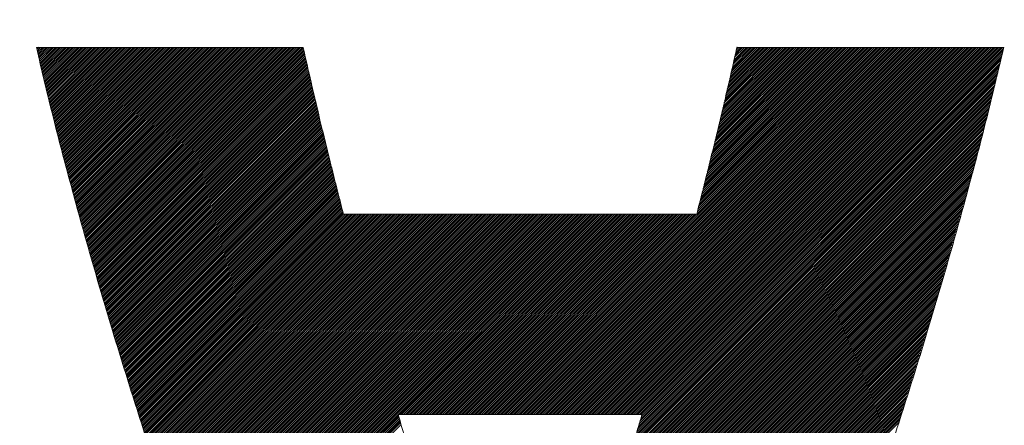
# Model space of a CAD drawing. Header units: millimetres. Extents: x 0 to 1300, y 0 to 891.
# Tile 80 of 148: x 194.86 to 199.58, y 600.59 to 602.53. Entities that reach past the tile are written whole.
import ezdxf

# ---------------------------------------------------------------- set-up
doc = ezdxf.new("R2010")
doc.units = ezdxf.units.MM
doc.header["$LTSCALE"] = 0.545669
doc.layers.add('NoLayerName_001', color=7, linetype='Continuous')
doc.layers.add('NoLayerName_002', color=7, linetype='Continuous')

# ---------------------------------------------------------------- blocks, each defined once
blk = doc.blocks.new('JZB_0013')
at = {"layer": 'NoLayerName_002', "color": 7, "linetype": 'Continuous', "lineweight": 25}
for p, q in [((23.442, 4.8402), (23.4402, 4.8384)), ((23.4509, 4.8402), (23.4419, 4.8312)), ((23.4599, 4.8402), (23.4437, 4.824)), ((23.4688, 4.8402), (23.4454, 4.8168)), ((23.4777, 4.8402), (23.4471, 4.8097)), ((23.4866, 4.8402), (23.4488, 4.8025)), ((23.4955, 4.8402), (23.4506, 4.7953)), ((23.5044, 4.8402), (23.4523, 4.7881)), ((23.5133, 4.8402), (23.454, 4.7809)), ((23.5222, 4.8402), (23.4557, 4.7737)), ((23.5311, 4.8402), (23.4575, 4.7666)), ((23.54, 4.8402), (23.4592, 4.7594)), ((23.5489, 4.8402), (23.4609, 4.7522)), ((23.5578, 4.8402), (23.4627, 4.745)), ((23.5668, 4.8402), (23.4644, 4.7378)), ((23.5757, 4.8402), (23.4661, 4.7307)), ((23.5846, 4.8402), (23.4678, 4.7235)), ((23.5935, 4.8402), (23.4696, 4.7163)), ((23.6024, 4.8402), (23.4713, 4.7091)), ((23.6113, 4.8402), (23.473, 4.7019)), ((23.6202, 4.8402), (23.4747, 4.6948)), ((23.6291, 4.8402), (23.4765, 4.6876)), ((23.638, 4.8402), (23.4782, 4.6804)), ((23.6469, 4.8402), (23.4799, 4.6732)), ((23.6558, 4.8402), (23.4817, 4.666)), ((23.6648, 4.8402), (23.4834, 4.6588)), ((23.6737, 4.8402), (23.4851, 4.6517)), ((23.6826, 4.8402), (23.4868, 4.6445)), ((23.6915, 4.8402), (23.4886, 4.6373)), ((23.7004, 4.8402), (23.4903, 4.6301)), ((23.7093, 4.8402), (23.492, 4.6229)), ((23.7182, 4.8402), (23.4937, 4.6158)), ((23.7271, 4.8402), (23.4955, 4.6086)), ((23.736, 4.8402), (23.4972, 4.6014)), ((23.7449, 4.8402), (23.4989, 4.5942)), ((23.7538, 4.8402), (23.5007, 4.587)), ((23.7627, 4.8402), (23.5024, 4.5799)), ((23.7717, 4.8402), (23.5041, 4.5727)), ((23.7806, 4.8402), (23.5058, 4.5655)), ((23.7895, 4.8402), (23.5076, 4.5583)), ((23.7984, 4.8402), (23.5093, 4.5511)), ((23.8073, 4.8402), (23.511, 4.5439)), ((23.8162, 4.8402), (23.5128, 4.5368)), ((23.8251, 4.8402), (23.5147, 4.5298)), ((23.834, 4.8402), (23.5165, 4.5227)), ((23.8429, 4.8402), (23.5183, 4.5156)), ((23.8518, 4.8402), (23.5201, 4.5085)), ((23.8607, 4.8402), (23.522, 4.5015)), ((23.8696, 4.8402), (23.5238, 4.4944)), ((23.8786, 4.8402), (23.5256, 4.4873)), ((23.8875, 4.8402), (23.5275, 4.4802)), ((23.8964, 4.8402), (23.5293, 4.4731)), ((23.9053, 4.8402), (23.5311, 4.4661)), ((23.9142, 4.8402), (23.533, 4.459)), ((23.9231, 4.8402), (23.5348, 4.4519)), ((23.932, 4.8402), (23.5366, 4.4448)), ((23.9409, 4.8402), (23.5384, 4.4377)), ((23.9498, 4.8402), (23.5403, 4.4307)), ((23.9587, 4.8402), (23.5421, 4.4236)), ((23.9676, 4.8402), (23.5439, 4.4165)), ((23.9765, 4.8402), (23.5458, 4.4094)), ((23.9855, 4.8402), (23.5476, 4.4023)), ((23.9944, 4.8402), (23.5494, 4.3953)), ((24.0033, 4.8402), (23.5512, 4.3882)), ((24.0122, 4.8402), (23.5531, 4.3811)), ((24.0211, 4.8402), (23.5549, 4.374)), ((24.03, 4.8402), (23.5567, 4.3669)), ((24.0389, 4.8402), (23.5586, 4.3599)), ((24.0478, 4.8402), (23.5604, 4.3528)), ((24.0567, 4.8402), (23.5622, 4.3457)), ((24.0656, 4.8402), (23.564, 4.3386)), ((24.0745, 4.8402), (23.5659, 4.3316)), ((24.0834, 4.8402), (23.5677, 4.3245)), ((24.0924, 4.8402), (23.5695, 4.3174)), ((24.1013, 4.8402), (23.5714, 4.3103)), ((24.1102, 4.8402), (23.5732, 4.3032)), ((24.1191, 4.8402), (23.575, 4.2962)), ((24.128, 4.8402), (23.5769, 4.2891)), ((24.1369, 4.8402), (23.5787, 4.282)), ((24.1458, 4.8402), (23.5805, 4.2749)), ((24.1547, 4.8402), (23.5823, 4.2678)), ((24.1636, 4.8402), (23.5842, 4.2608)), ((24.1725, 4.8402), (23.586, 4.2537)), ((24.1814, 4.8402), (23.5878, 4.2466)), ((24.1903, 4.8402), (23.5897, 4.2395)), ((24.1993, 4.8402), (23.5915, 4.2325)), ((24.2082, 4.8402), (23.5935, 4.2255)), ((24.2171, 4.8402), (23.5955, 4.2186)), ((24.226, 4.8402), (23.5974, 4.2117)), ((24.2349, 4.8402), (23.5994, 4.2047)), ((24.2438, 4.8402), (23.6013, 4.1978)), ((24.2527, 4.8402), (23.6033, 4.1908)), ((24.2616, 4.8402), (23.6053, 4.1839)), ((24.2705, 4.8402), (23.6072, 4.1769)), ((24.2794, 4.8402), (23.6092, 4.17)), ((24.2883, 4.8402), (23.6112, 4.163)), ((24.2972, 4.8402), (23.6131, 4.1561)), ((24.3062, 4.8402), (23.6151, 4.1491)), ((24.3151, 4.8402), (23.617, 4.1422)), ((24.324, 4.8402), (23.619, 4.1352)), ((24.3329, 4.8402), (23.621, 4.1283)), ((24.3418, 4.8402), (23.6229, 4.1213)), ((24.3507, 4.8402), (23.6249, 4.1144)), ((24.3596, 4.8402), (23.6268, 4.1074)), ((24.3685, 4.8402), (23.6288, 4.1005)), ((24.3774, 4.8402), (23.6308, 4.0935)), ((24.3863, 4.8402), (23.6327, 4.0866)), ((24.3952, 4.8402), (23.6347, 4.0797)), ((24.4042, 4.8402), (23.6366, 4.0727)), ((24.4131, 4.8402), (23.6386, 4.0658)), ((24.422, 4.8402), (23.6406, 4.0588)), ((24.4309, 4.8402), (23.6425, 4.0519)), ((24.4398, 4.8402), (23.6445, 4.0449)), ((24.4487, 4.8402), (23.6464, 4.038)), ((24.4576, 4.8402), (23.6484, 4.031)), ((24.4665, 4.8402), (23.6504, 4.0241)), ((24.4754, 4.8402), (23.6523, 4.0171)), ((24.4843, 4.8402), (23.6543, 4.0102)), ((24.4932, 4.8402), (23.6563, 4.0032)), ((24.5021, 4.8402), (23.6582, 3.9963)), ((24.5111, 4.8402), (23.6602, 3.9893)), ((24.52, 4.8402), (23.6621, 3.9824)), ((24.5289, 4.8402), (23.6641, 3.9754)), ((24.5378, 4.8402), (23.6661, 3.9685)), ((24.5467, 4.8402), (23.668, 3.9615)), ((24.5556, 4.8402), (23.67, 3.9546)), ((24.5645, 4.8402), (23.6719, 3.9477)), ((24.5734, 4.8402), (23.6739, 3.9407)), ((24.5823, 4.8402), (23.6759, 3.9338)), ((24.5912, 4.8402), (23.6778, 3.9268)), ((24.6001, 4.8402), (23.6798, 3.9199)), ((24.609, 4.8402), (23.6817, 3.9129)), ((24.618, 4.8402), (23.6837, 3.906)), ((24.6269, 4.8402), (23.6857, 3.899)), ((24.6358, 4.8402), (23.6876, 3.8921)), ((24.6447, 4.8402), (23.6896, 3.8851)), ((24.6536, 4.8402), (23.6916, 3.8782)), ((24.6625, 4.8402), (23.6935, 3.8712)), ((24.6714, 4.8402), (23.6955, 3.8643)), ((24.6803, 4.8402), (23.6974, 3.8573)), ((24.6892, 4.8402), (23.6994, 3.8504)), ((24.6981, 4.8402), (23.7014, 3.8434)), ((24.707, 4.8402), (23.7033, 3.8365)), ((24.7159, 4.8402), (23.7053, 3.8295)), ((24.7207, 4.8361), (23.7072, 3.8226)), ((24.7224, 4.8289), (23.7092, 3.8157)), ((24.7241, 4.8216), (23.7112, 3.8087)), ((27.4152, 4.8402), (25.6551, 3.0801)), ((27.4241, 4.8402), (25.664, 3.0801)), ((27.433, 4.8402), (25.6729, 3.0801)), ((27.4419, 4.8402), (25.6818, 3.0801)), ((27.4508, 4.8402), (25.6907, 3.0801)), ((27.4597, 4.8402), (25.6996, 3.0801)), ((27.4687, 4.8402), (25.7085, 3.0801)), ((27.4776, 4.8402), (25.7174, 3.0801)), ((27.4865, 4.8402), (25.7263, 3.0801)), ((27.4954, 4.8402), (25.7352, 3.0801)), ((27.5043, 4.8402), (25.7441, 3.0801)), ((27.5132, 4.8402), (25.7531, 3.0801)), ((27.5221, 4.8402), (25.762, 3.0801)), ((27.531, 4.8402), (25.7709, 3.0801)), ((27.5399, 4.8402), (25.7798, 3.0801)), ((27.5488, 4.8402), (25.7887, 3.0801)), ((27.5577, 4.8402), (25.7976, 3.0801)), ((27.5666, 4.8402), (25.8065, 3.0801)), ((27.5756, 4.8402), (25.8154, 3.0801)), ((27.5845, 4.8402), (25.8243, 3.0801)), ((27.5934, 4.8402), (25.8332, 3.0801)), ((27.6023, 4.8402), (25.8421, 3.0801)), ((27.6112, 4.8402), (25.851, 3.0801)), ((27.6201, 4.8402), (25.86, 3.0801)), ((27.629, 4.8402), (25.8689, 3.0801)), ((27.6379, 4.8402), (25.8778, 3.0801)), ((27.6468, 4.8402), (25.8867, 3.0801)), ((27.6557, 4.8402), (25.8956, 3.0801)), ((27.6646, 4.8402), (25.9045, 3.0801)), ((27.6735, 4.8402), (25.9134, 3.0801)), ((27.6825, 4.8402), (25.9223, 3.0801)), ((27.6914, 4.8402), (25.9312, 3.0801)), ((27.7003, 4.8402), (25.9401, 3.0801)), ((27.7092, 4.8402), (25.949, 3.0801)), ((27.7181, 4.8402), (25.9579, 3.0801)), ((27.727, 4.8402), (25.9669, 3.0801)), ((27.7359, 4.8402), (25.9758, 3.0801)), ((27.7448, 4.8402), (25.9847, 3.0801)), ((27.7537, 4.8402), (25.9936, 3.0801)), ((27.7626, 4.8402), (26.0025, 3.0801)), ((27.7715, 4.8402), (26.0114, 3.0801)), ((27.7804, 4.8402), (26.0203, 3.0801)), ((27.7894, 4.8402), (26.0292, 3.0801)), ((27.7983, 4.8402), (26.0381, 3.0801)), ((27.8072, 4.8402), (26.047, 3.0801)), ((27.8161, 4.8402), (26.0559, 3.0801)), ((27.825, 4.8402), (26.0648, 3.0801)), ((27.8339, 4.8402), (26.0738, 3.0801)), ((27.8428, 4.8402), (26.0827, 3.0801)), ((27.8517, 4.8402), (26.0916, 3.0801)), ((27.8606, 4.8402), (26.1005, 3.0801)), ((27.8695, 4.8402), (26.1094, 3.0801)), ((27.8784, 4.8402), (26.1183, 3.0801)), ((27.8873, 4.8402), (26.1272, 3.0801)), ((27.8963, 4.8402), (26.1361, 3.0801)), ((27.9052, 4.8402), (26.145, 3.0801)), ((27.9141, 4.8402), (26.1539, 3.0801)), ((27.923, 4.8402), (26.1628, 3.0801)), ((27.9319, 4.8402), (26.1717, 3.0801)), ((27.9408, 4.8402), (26.1807, 3.0801)), ((27.9497, 4.8402), (26.1896, 3.0801)), ((27.9586, 4.8402), (26.1985, 3.0801)), ((27.9675, 4.8402), (26.2074, 3.0801)), ((27.9764, 4.8402), (26.2163, 3.0801)), ((27.9853, 4.8402), (26.2252, 3.0801)), ((27.9942, 4.8402), (26.2341, 3.0801)), ((28.0032, 4.8402), (26.243, 3.0801)), ((28.0121, 4.8402), (26.2519, 3.0801)), ((28.021, 4.8402), (26.2608, 3.0801)), ((28.0299, 4.8402), (26.2697, 3.0801)), ((28.0388, 4.8402), (26.2787, 3.0801)), ((28.0477, 4.8402), (26.2876, 3.0801)), ((28.0566, 4.8402), (26.2965, 3.0801)), ((28.0655, 4.8402), (26.3054, 3.0801)), ((28.0744, 4.8402), (26.3143, 3.0801)), ((28.0787, 4.8355), (26.3232, 3.0801)), ((28.0758, 4.8238), (26.3321, 3.0801)), ((27.4063, 4.8402), (26.6073, 4.0412)), ((27.3974, 4.8402), (26.6103, 4.0531)), ((27.3885, 4.8402), (26.6132, 4.065)), ((27.3796, 4.8402), (26.6162, 4.0768)), ((27.3707, 4.8402), (26.6191, 4.0887)), ((27.3618, 4.8402), (26.6221, 4.1006)), ((27.3528, 4.8402), (26.6251, 4.1124)), ((27.3439, 4.8402), (26.628, 4.1243)), ((27.335, 4.8402), (26.631, 4.1362)), ((27.3261, 4.8402), (26.6339, 4.148)), ((27.3172, 4.8402), (26.6369, 4.1599)), ((27.3083, 4.8402), (26.6399, 4.1718)), ((27.2994, 4.8402), (26.6428, 4.1836)), ((27.2905, 4.8402), (26.6458, 4.1955)), ((27.2816, 4.8402), (26.6487, 4.2074)), ((27.2727, 4.8402), (26.6517, 4.2192)), ((27.2638, 4.8402), (26.6547, 4.2311)), ((27.2548, 4.8402), (26.6576, 4.243)), ((27.2459, 4.8402), (26.6606, 4.2548)), ((27.237, 4.8402), (26.6635, 4.2667)), ((27.2281, 4.8402), (26.6665, 4.2786)), ((27.2192, 4.8402), (26.6694, 4.2904)), ((27.2103, 4.8402), (26.6724, 4.3023)), ((27.2014, 4.8402), (26.6754, 4.3142)), ((27.1925, 4.8402), (26.6783, 4.326)), ((27.1836, 4.8402), (26.6813, 4.3379)), ((27.1747, 4.8402), (26.6842, 4.3498)), ((27.1658, 4.8402), (26.6872, 4.3616)), ((27.1569, 4.8402), (26.6902, 4.3735)), ((27.1479, 4.8402), (26.6931, 4.3854)), ((27.139, 4.8402), (26.6961, 4.3973)), ((27.1301, 4.8402), (26.699, 4.4091)), ((27.1212, 4.8402), (26.702, 4.421)), ((27.1123, 4.8402), (26.705, 4.4329)), ((27.1034, 4.8402), (26.7079, 4.4447)), ((27.0945, 4.8402), (26.7108, 4.4565)), ((27.0856, 4.8402), (26.7135, 4.4681)), ((27.0767, 4.8402), (26.7162, 4.4797)), ((27.0678, 4.8402), (26.7188, 4.4913)), ((27.0589, 4.8402), (26.7215, 4.5029)), ((27.05, 4.8402), (26.7242, 4.5145)), ((27.041, 4.8402), (26.7269, 4.5261)), ((27.0321, 4.8402), (26.7296, 4.5377)), ((27.0232, 4.8402), (26.7323, 4.5493)), ((27.0143, 4.8402), (26.735, 4.5609)), ((27.0054, 4.8402), (26.7377, 4.5725)), ((26.9965, 4.8402), (26.7404, 4.5841)), ((26.9876, 4.8402), (26.743, 4.5957)), ((26.9787, 4.8402), (26.7457, 4.6073)), ((26.9698, 4.8402), (26.7484, 4.6189)), ((26.9609, 4.8402), (26.7511, 4.6305)), ((26.952, 4.8402), (26.7538, 4.6421)), ((26.9431, 4.8402), (26.7565, 4.6536)), ((26.9341, 4.8402), (26.7592, 4.6652)), ((26.9252, 4.8402), (26.7619, 4.6768)), ((26.9163, 4.8402), (26.7646, 4.6884)), ((26.9074, 4.8402), (26.7672, 4.7)), ((26.8985, 4.8402), (26.7699, 4.7116)), ((26.8896, 4.8402), (26.7726, 4.7232)), ((26.8807, 4.8402), (26.7753, 4.7348)), ((26.8718, 4.8402), (26.778, 4.7464)), ((26.8629, 4.8402), (26.7807, 4.758)), ((26.854, 4.8402), (26.7834, 4.7696)), ((26.8451, 4.8402), (26.7861, 4.7812)), ((26.8362, 4.8402), (26.7888, 4.7928)), ((26.8272, 4.8402), (26.7915, 4.8044)), ((26.8183, 4.8402), (26.7941, 4.816)), ((26.8094, 4.8402), (26.7968, 4.8276)), ((26.8005, 4.8402), (26.7995, 4.8392)), ((24.7258, 4.8144), (23.7131, 3.8018)), ((24.7275, 4.8072), (23.7151, 3.7948)), ((24.7291, 4.8), (23.717, 3.7879)), ((24.7308, 4.7927), (23.719, 3.7809)), ((24.7325, 4.7855), (23.721, 3.774)), ((24.7342, 4.7783), (23.7229, 3.767)), ((24.7358, 4.771), (23.7249, 3.7601)), ((28.0646, 4.7769), (26.3349, 3.0472)), ((28.0674, 4.7886), (26.3386, 3.0598)), ((28.073, 4.8121), (26.341, 3.0801)), ((28.0702, 4.8004), (26.3423, 3.0725)), ((24.7375, 4.7638), (23.7269, 3.7531)), ((24.7392, 4.7566), (23.7288, 3.7462)), ((24.7409, 4.7493), (23.7308, 3.7392)), ((24.7426, 4.7421), (23.7327, 3.7323)), ((24.7442, 4.7349), (23.7347, 3.7253)), ((24.7459, 4.7276), (23.7367, 3.7184)), ((28.0533, 4.73), (26.32, 2.9967)), ((28.0561, 4.7417), (26.3237, 3.0094)), ((28.0589, 4.7534), (26.3275, 3.022)), ((28.0617, 4.7652), (26.3312, 3.0346)), ((24.7476, 4.7204), (23.7386, 3.7114)), ((24.7493, 4.7132), (23.7406, 3.7045)), ((24.7509, 4.706), (23.7425, 3.6975)), ((24.7526, 4.6987), (23.7445, 3.6906)), ((24.7543, 4.6915), (23.7465, 3.6837)), ((24.756, 4.6843), (23.7484, 3.6767)), ((24.7577, 4.677), (23.7504, 3.6698)), ((28.042, 4.6831), (26.3052, 2.9462)), ((28.0448, 4.6948), (26.3089, 2.9589)), ((28.0476, 4.7065), (26.3126, 2.9715)), ((28.0505, 4.7182), (26.3163, 2.9841)), ((24.7593, 4.6698), (23.7523, 3.6628)), ((24.761, 4.6626), (23.7543, 3.6559)), ((24.7627, 4.6553), (23.7563, 3.6489)), ((24.7644, 4.6481), (23.7582, 3.642)), ((24.766, 4.6409), (23.7602, 3.635)), ((24.7677, 4.6336), (23.7622, 3.6281)), ((28.0307, 4.6361), (26.2903, 2.8957)), ((28.0335, 4.6479), (26.294, 2.9084)), ((28.0364, 4.6596), (26.2977, 2.921)), ((28.0392, 4.6713), (26.3014, 2.9336)), ((24.7694, 4.6264), (23.7641, 3.6211)), ((24.7711, 4.6192), (23.7661, 3.6142)), ((24.7728, 4.612), (23.768, 3.6072)), ((24.7744, 4.6047), (23.77, 3.6003)), ((24.7761, 4.5975), (23.7721, 3.5935)), ((24.7778, 4.5903), (23.7742, 3.5867)), ((24.7795, 4.583), (23.7763, 3.5799)), ((28.0194, 4.5892), (26.2754, 2.8452)), ((28.0222, 4.601), (26.2792, 2.8579)), ((28.0251, 4.6127), (26.2829, 2.8705)), ((28.0279, 4.6244), (26.2866, 2.8831)), ((24.7811, 4.5758), (23.7785, 3.5731)), ((24.7828, 4.5686), (23.7806, 3.5663)), ((24.7845, 4.5613), (23.7827, 3.5595)), ((24.7862, 4.5541), (23.7848, 3.5527)), ((24.7879, 4.5469), (23.7869, 3.5459)), ((24.7895, 4.5396), (23.789, 3.5391)), ((28.0081, 4.5423), (26.2606, 2.7947)), ((28.011, 4.554), (26.2643, 2.8074)), ((28.0138, 4.5658), (26.268, 2.82)), ((28.0166, 4.5775), (26.2717, 2.8326)), ((24.7912, 4.5324), (23.7911, 3.5323)), ((24.7929, 4.5252), (23.7932, 3.5255)), ((24.7946, 4.518), (23.7954, 3.5187)), ((24.7962, 4.5107), (23.7975, 3.5119)), ((24.7979, 4.5035), (23.7996, 3.5051)), ((24.7996, 4.4963), (23.8017, 3.4984)), ((24.8013, 4.489), (23.8038, 3.4916)), ((27.9957, 4.4943), (26.2457, 2.7442)), ((27.9988, 4.5063), (26.2494, 2.7569)), ((28.0019, 4.5183), (26.2531, 2.7695)), ((28.005, 4.5303), (26.2569, 2.7821)), ((24.803, 4.4818), (23.8059, 3.4848)), ((24.8046, 4.4746), (23.808, 3.478)), ((24.8063, 4.4673), (23.8101, 3.4712)), ((24.808, 4.4601), (23.8123, 3.4644)), ((24.8097, 4.4529), (23.8144, 3.4576)), ((24.8114, 4.4457), (23.8165, 3.4508)), ((27.9833, 4.4462), (26.2302, 2.6931)), ((27.9864, 4.4582), (26.2342, 2.706)), ((27.9895, 4.4702), (26.2381, 2.7188)), ((27.9926, 4.4823), (26.242, 2.7316)), ((24.8132, 4.4386), (23.8186, 3.444)), ((24.815, 4.4315), (23.8207, 3.4372)), ((24.8168, 4.4243), (23.8228, 3.4304)), ((24.8185, 4.4172), (23.8249, 3.4236)), ((24.8203, 4.4101), (23.827, 3.4168)), ((24.8221, 4.403), (23.8292, 3.41)), ((24.8239, 4.3958), (23.8313, 3.4032)), ((27.9709, 4.3982), (26.2145, 2.6418)), ((27.974, 4.4102), (26.2185, 2.6546)), ((27.9771, 4.4222), (26.2224, 2.6675)), ((27.9802, 4.4342), (26.2263, 2.6803)), ((24.8257, 4.3887), (23.8334, 3.3964)), ((24.8274, 4.3816), (23.8355, 3.3896)), ((24.8292, 4.3744), (23.8376, 3.3828)), ((24.831, 4.3673), (23.8397, 3.376)), ((24.8328, 4.3602), (23.8418, 3.3692)), ((24.8346, 4.353), (23.8439, 3.3624)), ((24.8363, 4.3459), (23.8461, 3.3556)), ((27.9585, 4.3501), (26.1988, 2.5905)), ((27.9616, 4.3621), (26.2028, 2.6033)), ((27.9647, 4.3741), (26.2067, 2.6161)), ((27.9678, 4.3862), (26.2106, 2.629)), ((24.8381, 4.3388), (23.8482, 3.3488)), ((24.8399, 4.3317), (23.8503, 3.342)), ((24.8417, 4.3245), (23.8524, 3.3352)), ((24.8434, 4.3174), (23.8545, 3.3285)), ((24.8452, 4.3103), (23.8566, 3.3217)), ((24.847, 4.3031), (23.8587, 3.3149)), ((27.9461, 4.3021), (26.1832, 2.5392)), ((27.9492, 4.3141), (26.1871, 2.552)), ((27.9523, 4.3261), (26.191, 2.5648)), ((27.9554, 4.3381), (26.1949, 2.5776)), ((24.8488, 4.296), (23.8608, 3.3081)), ((24.8506, 4.2889), (23.8629, 3.3013)), ((24.8523, 4.2818), (23.8651, 3.2945)), ((24.8541, 4.2746), (23.8672, 3.2877)), ((24.8559, 4.2675), (23.8693, 3.2809)), ((24.8577, 4.2604), (23.8714, 3.2741)), ((24.8595, 4.2532), (23.8735, 3.2673)), ((27.9337, 4.254), (26.1675, 2.4878)), ((27.9368, 4.266), (26.1714, 2.5007)), ((27.9399, 4.2781), (26.1753, 2.5135)), ((27.943, 4.2901), (26.1792, 2.5263)), ((24.8612, 4.2461), (23.8756, 3.2605)), ((24.863, 4.239), (23.8777, 3.2537)), ((24.8648, 4.2318), (23.8798, 3.2469)), ((24.8666, 4.2247), (23.882, 3.2401)), ((24.8684, 4.2176), (23.8841, 3.2333)), ((24.8701, 4.2105), (23.8862, 3.2265)), ((24.8719, 4.2033), (23.8883, 3.2197)), ((27.9203, 4.205), (26.1518, 2.4365)), ((27.9238, 4.2174), (26.1557, 2.4493)), ((27.9273, 4.2298), (26.1596, 2.4622)), ((27.9306, 4.242), (26.1635, 2.475)), ((24.8737, 4.1962), (23.8904, 3.2129)), ((24.8755, 4.1891), (23.8925, 3.2061)), ((24.8772, 4.1819), (23.8946, 3.1993)), ((24.879, 4.1748), (23.8967, 3.1925)), ((24.8808, 4.1677), (23.8989, 3.1857)), ((24.8826, 4.1605), (23.901, 3.1789)), ((27.9098, 4.1678), (26.14, 2.398)), ((27.9133, 4.1802), (26.1439, 2.4108)), ((27.9168, 4.1926), (26.1478, 2.4237)), ((24.8844, 4.1534), (23.9031, 3.1721)), ((24.8861, 4.1463), (23.9052, 3.1653)), ((24.8879, 4.1392), (23.9073, 3.1585)), ((24.8897, 4.132), (23.9094, 3.1518)), ((24.8915, 4.1249), (23.9115, 3.145)), ((24.8933, 4.1178), (23.9136, 3.1382)), ((24.895, 4.1106), (23.9158, 3.1314)), ((27.8958, 4.1181), (26.1237, 2.3461)), ((27.8993, 4.1305), (26.1278, 2.3591)), ((27.9028, 4.143), (26.132, 2.3722)), ((27.9063, 4.1554), (26.1361, 2.3852)), ((24.8968, 4.1035), (23.9179, 3.1246)), ((24.8986, 4.0964), (23.92, 3.1178)), ((24.9004, 4.0892), (23.9221, 3.111)), ((24.9021, 4.0821), (23.9242, 3.1042)), ((24.9039, 4.075), (23.9263, 3.0974)), ((24.9057, 4.0679), (23.9284, 3.0906)), ((27.8817, 4.0685), (26.1071, 2.2939)), ((27.8852, 4.0809), (26.1113, 2.3069)), ((27.8887, 4.0933), (26.1154, 2.32)), ((27.8923, 4.1057), (26.1195, 2.333)), ((24.9075, 4.0607), (23.9305, 3.0838)), ((24.9093, 4.0536), (23.9327, 3.077)), ((24.911, 4.0465), (23.9348, 3.0702)), ((24.9137, 4.0402), (23.9369, 3.0634)), ((24.9226, 4.0402), (23.939, 3.0566)), ((24.9315, 4.0402), (23.9411, 3.0498)), ((24.9404, 4.0402), (23.9432, 3.043)), ((24.9493, 4.0402), (23.9453, 3.0362)), ((24.9582, 4.0402), (23.9474, 3.0294)), ((24.9671, 4.0402), (23.9496, 3.0226)), ((24.976, 4.0402), (23.9517, 3.0158)), ((24.9849, 4.0402), (23.9538, 3.009)), ((24.9938, 4.0402), (23.9559, 3.0022)), ((25.0027, 4.0402), (23.958, 2.9954)), ((25.0116, 4.0402), (23.9601, 2.9886)), ((25.0206, 4.0402), (23.9622, 2.9818)), ((25.0295, 4.0402), (23.9643, 2.9751)), ((25.0384, 4.0402), (23.9665, 2.9683)), ((25.0473, 4.0402), (23.9686, 2.9615)), ((25.0562, 4.0402), (23.9707, 2.9547)), ((25.0651, 4.0402), (23.9729, 2.948)), ((25.074, 4.0402), (23.9751, 2.9413)), ((25.0829, 4.0402), (23.9774, 2.9346)), ((25.0918, 4.0402), (23.9796, 2.928)), ((25.1007, 4.0402), (23.9819, 2.9213)), ((25.1096, 4.0402), (23.9841, 2.9147)), ((25.1186, 4.0402), (23.9864, 2.908)), ((25.1275, 4.0402), (23.9886, 2.9013)), ((25.1364, 4.0402), (23.9909, 2.8947)), ((25.1453, 4.0402), (23.9931, 2.888)), ((25.1542, 4.0402), (23.9954, 2.8814)), ((25.1631, 4.0402), (23.9976, 2.8747)), ((25.172, 4.0402), (23.9999, 2.868)), ((25.1809, 4.0402), (24.0021, 2.8614)), ((25.1898, 4.0402), (24.0044, 2.8547)), ((25.1987, 4.0402), (24.0066, 2.8481)), ((25.2076, 4.0402), (24.0088, 2.8414)), ((25.2165, 4.0402), (24.0111, 2.8347)), ((25.2255, 4.0402), (24.0133, 2.8281)), ((25.2344, 4.0402), (24.0156, 2.8214)), ((25.2433, 4.0402), (24.0178, 2.8148)), ((25.2522, 4.0402), (24.0201, 2.8081)), ((25.2611, 4.0402), (24.0223, 2.8014)), ((25.27, 4.0402), (24.0246, 2.7948)), ((25.2789, 4.0402), (24.0268, 2.7881)), ((25.2878, 4.0402), (24.0291, 2.7814)), ((25.2967, 4.0402), (24.0313, 2.7748)), ((25.3056, 4.0402), (24.0336, 2.7681)), ((25.3145, 4.0402), (24.0358, 2.7615)), ((25.3234, 4.0402), (24.0381, 2.7548)), ((25.3324, 4.0402), (24.0403, 2.7481)), ((25.3413, 4.0402), (24.0426, 2.7415)), ((25.3502, 4.0402), (24.0448, 2.7348)), ((25.3591, 4.0402), (24.0471, 2.7282)), ((25.368, 4.0402), (24.0493, 2.7215)), ((25.3769, 4.0402), (24.0516, 2.7148)), ((25.3858, 4.0402), (24.0538, 2.7082)), ((25.3947, 4.0402), (24.0561, 2.7015)), ((25.4036, 4.0402), (24.0583, 2.6949)), ((25.4125, 4.0402), (24.0606, 2.6882)), ((25.4214, 4.0402), (24.0628, 2.6815)), ((25.4303, 4.0402), (24.0651, 2.6749)), ((25.4393, 4.0402), (24.0673, 2.6682)), ((25.4482, 4.0402), (24.0695, 2.6616)), ((25.4571, 4.0402), (24.0718, 2.6549)), ((25.466, 4.0402), (24.074, 2.6482)), ((25.4749, 4.0402), (24.0763, 2.6416)), ((25.4838, 4.0402), (24.0785, 2.6349)), ((25.4927, 4.0402), (24.0808, 2.6283)), ((25.5016, 4.0402), (24.083, 2.6216)), ((25.5105, 4.0402), (24.0853, 2.6149)), ((25.5194, 4.0402), (24.0875, 2.6083)), ((25.5283, 4.0402), (24.0898, 2.6016)), ((25.5372, 4.0402), (24.092, 2.595)), ((25.5462, 4.0402), (24.0943, 2.5883)), ((25.5551, 4.0402), (24.0965, 2.5816)), ((25.564, 4.0402), (24.0988, 2.575)), ((25.5729, 4.0402), (24.101, 2.5683)), ((25.5818, 4.0402), (24.1033, 2.5617)), ((25.5907, 4.0402), (24.1055, 2.555)), ((25.5996, 4.0402), (24.1078, 2.5483)), ((25.6085, 4.0402), (24.11, 2.5417)), ((25.6174, 4.0402), (24.1123, 2.535)), ((25.6263, 4.0402), (24.1145, 2.5284)), ((25.6352, 4.0402), (24.1168, 2.5217)), ((25.6441, 4.0402), (24.119, 2.515)), ((25.6531, 4.0402), (24.1213, 2.5084)), ((25.662, 4.0402), (24.1235, 2.5017)), ((25.6709, 4.0402), (24.1258, 2.4951)), ((25.6798, 4.0402), (24.128, 2.4884)), ((25.6887, 4.0402), (24.1302, 2.4817)), ((25.6976, 4.0402), (24.1325, 2.4751)), ((25.7065, 4.0402), (24.1347, 2.4684)), ((25.7154, 4.0402), (24.137, 2.4618)), ((25.7243, 4.0402), (24.1392, 2.4551)), ((25.7332, 4.0402), (24.1415, 2.4484)), ((25.7421, 4.0402), (24.1437, 2.4418)), ((25.751, 4.0402), (24.146, 2.4351)), ((25.76, 4.0402), (24.1482, 2.4285)), ((25.7689, 4.0402), (24.1505, 2.4218)), ((25.7778, 4.0402), (24.1527, 2.4151)), ((25.7867, 4.0402), (24.155, 2.4085)), ((25.7956, 4.0402), (24.1572, 2.4018)), ((25.8045, 4.0402), (24.1595, 2.3952)), ((25.8134, 4.0402), (24.1617, 2.3885)), ((25.8223, 4.0402), (24.164, 2.3818)), ((25.8312, 4.0402), (24.1662, 2.3752)), ((25.8401, 4.0402), (24.1685, 2.3685)), ((25.849, 4.0402), (24.1707, 2.3619)), ((25.858, 4.0402), (24.173, 2.3552)), ((25.8669, 4.0402), (24.1752, 2.3485)), ((25.8758, 4.0402), (24.1775, 2.3419)), ((25.8847, 4.0402), (24.1797, 2.3352)), ((25.8936, 4.0402), (24.182, 2.3286)), ((25.9025, 4.0402), (24.1842, 2.3219)), ((25.9114, 4.0402), (24.1865, 2.3152)), ((25.9203, 4.0402), (24.1887, 2.3086)), ((25.9292, 4.0402), (24.191, 2.302)), ((25.9381, 4.0402), (24.1934, 2.2954)), ((25.947, 4.0402), (24.1958, 2.2889)), ((25.9559, 4.0402), (24.1982, 2.2824)), ((25.9649, 4.0402), (24.2005, 2.2759)), ((25.9738, 4.0402), (24.2029, 2.2693)), ((25.9827, 4.0402), (24.2053, 2.2628)), ((25.9916, 4.0402), (24.2077, 2.2563)), ((26.0005, 4.0402), (24.21, 2.2497)), ((26.0094, 4.0402), (24.2124, 2.2432)), ((26.0183, 4.0402), (24.2148, 2.2367)), ((26.0272, 4.0402), (24.2172, 2.2302)), ((26.0361, 4.0402), (24.2196, 2.2236)), ((26.045, 4.0402), (24.2219, 2.2171)), ((26.0539, 4.0402), (24.2243, 2.2106)), ((26.0628, 4.0402), (24.2267, 2.204)), ((26.0718, 4.0402), (24.2291, 2.1975)), ((26.0807, 4.0402), (24.2315, 2.191)), ((26.0896, 4.0402), (24.2338, 2.1844)), ((26.0985, 4.0402), (24.2362, 2.1779)), ((26.1074, 4.0402), (24.2386, 2.1714)), ((26.1163, 4.0402), (24.241, 2.1649)), ((26.1252, 4.0402), (24.2434, 2.1583)), ((26.1341, 4.0402), (24.2457, 2.1518)), ((26.143, 4.0402), (25.1829, 3.0801)), ((26.1519, 4.0402), (25.1918, 3.0801)), ((26.1608, 4.0402), (25.2007, 3.0801)), ((26.1697, 4.0402), (25.2096, 3.0801)), ((26.1787, 4.0402), (25.2185, 3.0801)), ((26.1876, 4.0402), (25.2275, 3.0801)), ((26.1965, 4.0402), (25.2364, 3.0801)), ((26.2054, 4.0402), (25.2453, 3.0801)), ((26.2143, 4.0402), (25.2542, 3.0801)), ((26.2232, 4.0402), (25.2631, 3.0801)), ((26.2321, 4.0402), (25.272, 3.0801)), ((26.241, 4.0402), (25.2809, 3.0801)), ((26.2499, 4.0402), (25.2898, 3.0801)), ((26.2588, 4.0402), (25.2987, 3.0801)), ((26.2677, 4.0402), (25.3076, 3.0801)), ((26.2766, 4.0402), (25.3165, 3.0801)), ((26.2856, 4.0402), (25.3254, 3.0801)), ((26.2945, 4.0402), (25.3344, 3.0801)), ((26.3034, 4.0402), (25.3433, 3.0801)), ((26.3123, 4.0402), (25.3522, 3.0801)), ((26.3212, 4.0402), (25.3611, 3.0801)), ((26.3301, 4.0402), (25.37, 3.0801)), ((26.339, 4.0402), (25.3789, 3.0801)), ((26.3479, 4.0402), (25.3878, 3.0801)), ((26.3568, 4.0402), (25.3967, 3.0801)), ((26.3657, 4.0402), (25.4056, 3.0801)), ((26.3746, 4.0402), (25.4145, 3.0801)), ((26.3835, 4.0402), (25.4234, 3.0801)), ((26.3925, 4.0402), (25.4323, 3.0801)), ((26.4014, 4.0402), (25.4413, 3.0801)), ((26.4103, 4.0402), (25.4502, 3.0801)), ((26.4192, 4.0402), (25.4591, 3.0801)), ((26.4281, 4.0402), (25.468, 3.0801)), ((26.437, 4.0402), (25.4769, 3.0801)), ((26.4459, 4.0402), (25.4858, 3.0801)), ((26.4548, 4.0402), (25.4947, 3.0801)), ((26.4637, 4.0402), (25.5036, 3.0801)), ((26.4726, 4.0402), (25.5125, 3.0801)), ((26.4815, 4.0402), (25.5214, 3.0801)), ((26.4904, 4.0402), (25.5303, 3.0801)), ((26.4994, 4.0402), (25.5393, 3.0801)), ((26.5083, 4.0402), (25.5482, 3.0801)), ((26.5172, 4.0402), (25.5571, 3.0801)), ((26.5261, 4.0402), (25.566, 3.0801)), ((26.535, 4.0402), (25.5749, 3.0801)), ((26.5439, 4.0402), (25.5838, 3.0801)), ((26.5528, 4.0402), (25.5927, 3.0801)), ((26.5617, 4.0402), (25.6016, 3.0801)), ((26.5706, 4.0402), (25.6105, 3.0801)), ((26.5795, 4.0402), (25.6194, 3.0801)), ((26.5884, 4.0402), (25.6283, 3.0801)), ((26.5973, 4.0402), (25.6372, 3.0801)), ((26.6063, 4.0402), (25.6462, 3.0801)), ((27.8677, 4.0188), (26.0905, 2.2416)), ((27.8712, 4.0312), (26.0947, 2.2547)), ((27.8747, 4.0437), (26.0988, 2.2677)), ((27.8782, 4.0561), (26.103, 2.2808)), ((27.8537, 3.9692), (26.074, 2.1894)), ((27.8572, 3.9816), (26.0781, 2.2025)), ((27.8607, 3.994), (26.0822, 2.2155)), ((27.8642, 4.0064), (26.0864, 2.2286)), ((27.8432, 3.932), (26.0615, 2.1503)), ((27.8467, 3.9444), (26.0657, 2.1633)), ((27.8502, 3.9568), (26.0698, 2.1764)), ((27.8292, 3.8823), (26.0449, 2.0981)), ((27.8327, 3.8947), (26.0491, 2.1111)), ((27.8362, 3.9071), (26.0532, 2.1242)), ((27.8397, 3.9195), (26.0574, 2.1372)), ((27.8152, 3.8327), (26.0284, 2.0458)), ((27.8187, 3.8451), (26.0325, 2.0589)), ((27.8222, 3.8575), (26.0366, 2.0719)), ((27.8257, 3.8699), (26.0408, 2.085)), ((27.8012, 3.783), (26.011, 1.9928)), ((27.8047, 3.7954), (26.0154, 2.0061)), ((27.8082, 3.8078), (26.0198, 2.0194)), ((27.8117, 3.8203), (26.0242, 2.0327)), ((27.7872, 3.7334), (25.9934, 1.9397)), ((27.7907, 3.7458), (25.9978, 1.9529)), ((27.7942, 3.7582), (26.0022, 1.9662)), ((27.7977, 3.7706), (26.0066, 1.9795)), ((27.7731, 3.6837), (25.9759, 1.8865)), ((27.7766, 3.6961), (25.9803, 1.8998)), ((27.7802, 3.7085), (25.9847, 1.9131)), ((27.7837, 3.721), (25.9891, 1.9264)), ((27.7626, 3.6465), (25.9627, 1.8466)), ((27.7661, 3.6589), (25.9671, 1.8599)), ((27.7696, 3.6713), (25.9715, 1.8732)), ((27.7485, 3.5967), (25.9452, 1.7934)), ((27.7521, 3.6093), (25.9496, 1.8067)), ((27.7556, 3.6217), (25.9539, 1.82)), ((27.7591, 3.6341), (25.9583, 1.8333)), ((27.7324, 3.545), (25.9276, 1.7402)), ((27.7364, 3.5579), (25.932, 1.7535)), ((27.7404, 3.5708), (25.9364, 1.7668)), ((27.7444, 3.5838), (25.9408, 1.7801)), ((27.7203, 3.5062), (25.9144, 1.7003)), ((27.7244, 3.5191), (25.9188, 1.7136)), ((27.7284, 3.532), (25.9232, 1.7269)), ((27.7043, 3.4545), (25.8959, 1.6461)), ((27.7083, 3.4674), (25.9006, 1.6597)), ((27.7123, 3.4803), (25.9052, 1.6733)), ((27.7163, 3.4933), (25.9099, 1.6869)), ((27.6882, 3.4028), (25.8773, 1.5919)), ((27.6922, 3.4157), (25.8819, 1.6054)), ((27.6962, 3.4286), (25.8866, 1.619)), ((27.7002, 3.4416), (25.8913, 1.6326)), ((27.6761, 3.364), (25.8633, 1.5511)), ((27.6802, 3.3769), (25.8679, 1.5647)), ((27.6842, 3.3899), (25.8726, 1.5783)), ((27.6601, 3.3123), (25.8446, 1.4969)), ((27.6641, 3.3252), (25.8493, 1.5104)), ((27.6681, 3.3382), (25.854, 1.524)), ((27.6721, 3.3511), (25.8586, 1.5376)), ((27.644, 3.2606), (25.826, 1.4426)), ((27.648, 3.2735), (25.8306, 1.4562)), ((27.652, 3.2865), (25.8353, 1.4697)), ((27.6561, 3.2994), (25.84, 1.4833)), ((27.6319, 3.2218), (25.812, 1.4019)), ((27.636, 3.2347), (25.8167, 1.4154)), ((27.64, 3.2477), (25.8213, 1.429)), ((27.6159, 3.1701), (25.7931, 1.3474)), ((27.6199, 3.183), (25.798, 1.3611)), ((27.6239, 3.196), (25.8027, 1.3747)), ((27.6279, 3.2089), (25.8073, 1.3883)), ((27.5998, 3.1184), (25.7737, 1.2923)), ((27.6038, 3.1313), (25.7786, 1.3061)), ((27.6078, 3.1443), (25.7834, 1.3199)), ((27.6119, 3.1572), (25.7883, 1.3336)), ((25.1768, 3.074), (24.2481, 2.1453)), ((27.5878, 3.0796), (24.9358, 0.4276)), ((27.5918, 3.0926), (25.764, 1.2648)), ((27.5958, 3.1055), (25.7689, 1.2786)), ((25.1788, 3.0671), (24.2505, 2.1387)), ((25.1808, 3.0602), (24.2529, 2.1322)), ((25.1828, 3.0533), (24.2553, 2.1257)), ((25.1849, 3.0464), (24.2576, 2.1192)), ((25.1869, 3.0395), (24.26, 2.1126)), ((25.1889, 3.0326), (24.2624, 2.1061)), ((27.5837, 3.0667), (24.9386, 0.4215)), ((27.5797, 3.0538), (24.9414, 0.4154)), ((27.5757, 3.0409), (24.9442, 0.4093))]:
    blk.add_line(p, q, dxfattribs=at)
at = {"layer": 'NoLayerName_002', "color": 7, "linetype": 'Continuous', "lineweight": 13}
for points, knots in [([(23.4398, 4.8402), (23.4653, 4.7342), (23.516, 4.5179), (23.602, 4.1904), (23.695, 3.8545), (23.7953, 3.513), (23.9016, 3.168), (24.0132, 2.822), (24.1293, 2.4772), (24.249, 2.136), (24.3714, 1.8008), (24.4957, 1.4739), (24.6211, 1.1577), (24.7466, 0.8544), (24.8716, 0.5666), (24.9942, 0.296), (25.0794, 0.1237), (25.1199, 0.0401)], [0, 0, 0, 0, 0.327117, 0.666506, 1.015777, 1.372521, 1.734318, 2.098737, 2.463343, 2.825697, 3.183361, 3.533898, 3.874875, 4.203867, 4.518464, 4.816273, 5.094931, 5.094931, 5.094931, 5.094931]), ([(24.9126, 4.0402), (24.9078, 4.0589), (24.8982, 4.0962), (24.8841, 4.152), (24.8701, 4.2074), (24.8563, 4.2625), (24.8428, 4.3172), (24.8294, 4.3715), (24.8163, 4.4254), (24.8034, 4.4788), (24.7907, 4.5319), (24.7783, 4.5844), (24.7661, 4.6365), (24.7541, 4.6882), (24.7424, 4.7393), (24.731, 4.7899), (24.7235, 4.8235), (24.7198, 4.8402)], [0, 0, 0, 0, 0.0579375, 0.1155025, 0.1726795, 0.2294533, 0.2858086, 0.3417299, 0.3972021, 0.4522098, 0.5067377, 0.5607706, 0.6142934, 0.6672907, 0.7197474, 0.7716483, 0.8229783, 0.8229783, 0.8229783, 0.8229783]), ([(26.3996, 0.0401), (26.4401, 0.1237), (26.5253, 0.296), (26.6479, 0.5666), (26.7729, 0.8544), (26.8984, 1.1577), (27.0238, 1.4739), (27.1481, 1.8008), (27.2706, 2.136), (27.3903, 2.4772), (27.5064, 2.822), (27.618, 3.168), (27.7243, 3.513), (27.8246, 3.8545), (27.9176, 4.1904), (28.0036, 4.5179), (28.0542, 4.7342), (28.0798, 4.8402)], [0, 0, 0, 0, 0.278667, 0.576485, 0.89109, 1.220091, 1.561074, 1.911616, 2.269285, 2.631643, 2.996252, 3.360672, 3.722469, 4.079212, 4.428481, 4.767866, 5.094979, 5.094979, 5.094979, 5.094979]), ([(26.7997, 4.8402), (26.796, 4.8235), (26.7885, 4.7899), (26.7771, 4.7393), (26.7654, 4.6882), (26.7535, 4.6365), (26.7413, 4.5844), (26.7289, 4.5319), (26.7162, 4.4788), (26.7033, 4.4254), (26.6902, 4.3715), (26.6769, 4.3172), (26.6633, 4.2625), (26.6496, 4.2074), (26.6356, 4.152), (26.6214, 4.0962), (26.6118, 4.0589), (26.607, 4.0402)], [0, 0, 0, 0, 0.0513336, 0.1032359, 0.1556921, 0.2086873, 0.2622066, 0.3162352, 0.3707582, 0.4257607, 0.4812279, 0.5371447, 0.5934964, 0.6502679, 0.7074444, 0.7650109, 0.8229525, 0.8229525, 0.8229525, 0.8229525]), ([(26.3446, 3.0801), (26.3326, 3.0388), (26.3086, 2.9561), (26.272, 2.8321), (26.235, 2.7079), (26.1974, 2.5837), (26.1593, 2.4597), (26.1208, 2.3359), (26.0819, 2.2124), (26.0426, 2.0895), (26.003, 1.9672), (25.9631, 1.8458), (25.9229, 1.7246), (25.8824, 1.6066), (25.8418, 1.4818), (25.801, 1.3876), (25.7598, 1.1863), (25.7186, 1.3876), (25.6778, 1.4818), (25.6372, 1.6066), (25.5967, 1.7246), (25.5565, 1.8458), (25.5166, 1.9672), (25.477, 2.0895), (25.4377, 2.2124), (25.3988, 2.3359), (25.3603, 2.4597), (25.3223, 2.5837), (25.2847, 2.7079), (25.2476, 2.8321), (25.211, 2.9561), (25.1871, 3.0388), (25.1751, 3.0801)], [0, 0, 0, 0, 0.128944, 0.258295, 0.387925, 0.517704, 0.647505, 0.7772, 0.906659, 1.035756, 1.164361, 1.292348, 1.419587, 1.545952, 1.671316, 1.795549, 1.918526, 2.04151, 2.165748, 2.291114, 2.417481, 2.544721, 2.672707, 2.801311, 2.930406, 3.059864, 3.189556, 3.319355, 3.449132, 3.57876, 3.70811, 3.837054, 3.837054, 3.837054, 3.837054])]:
    blk.add_open_spline(points, degree=3, knots=knots, dxfattribs=at)
for points in [[(24.7198, 4.8402), (24.5065, 4.8402), (24.0798, 4.8402), (23.6531, 4.8402), (23.4398, 4.8402)], [(28.0798, 4.8402), (27.8664, 4.8402), (27.4398, 4.8402), (27.0131, 4.8402), (26.7997, 4.8402)], [(26.607, 4.0402), (26.3246, 4.0402), (25.7598, 4.0402), (25.195, 4.0402), (24.9126, 4.0402)], [(25.1751, 3.0801), (25.37, 3.0801), (25.7598, 3.0801), (26.1496, 3.0801), (26.3446, 3.0801)]]:
    blk.add_open_spline(points, degree=3, dxfattribs=at)

msp = doc.modelspace()

# ---------------------------------------------------------------- linework, layer by layer
at = {"layer": 'NoLayerName_001', "color": 7, "linetype": 'Continuous', "lineweight": 25}
for radius, start, end in [(39.5, 318.330134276, 270), (38, 319.685090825, 271.432543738)]:
    msp.add_arc((187.5, 600), radius, start, end, dxfattribs=at)

# ---------------------------------------------------------------- block references
at = {"layer": 'NoLayerName_001'}
msp.add_blockref('JZB_0013', (171.50004578, 597.55944824), dxfattribs=at)

doc.saveas('drawing.dxf')
